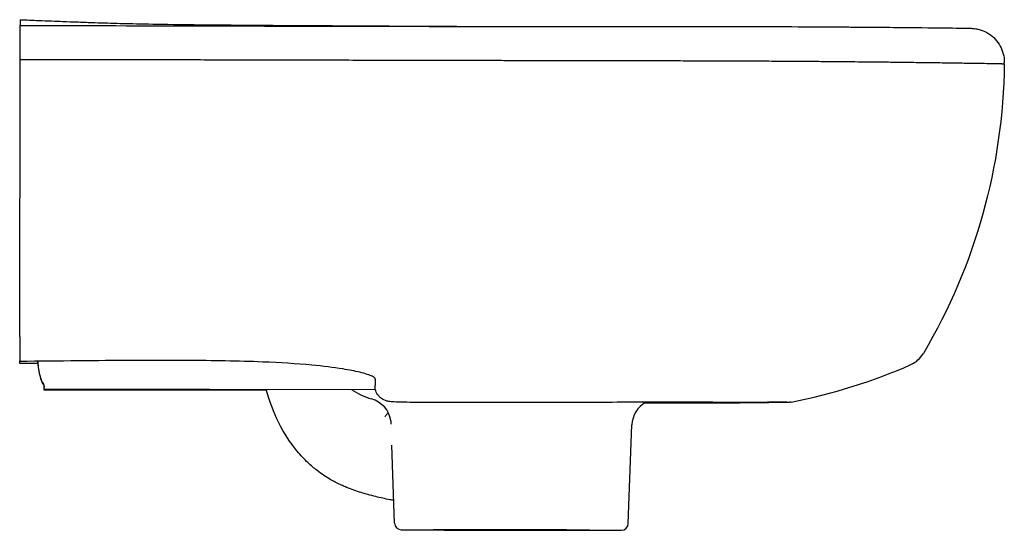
# Model space of a CAD drawing. Header units: millimetres. Extents: x -2 to 290, y -19 to 850.
# Tile 2 of 2: x 0 to 290, y 700 to 850. Entities that reach past the tile are written whole.
import ezdxf

# ---------------------------------------------------------------- set-up
doc = ezdxf.new("R2010")
doc.units = ezdxf.units.MM
doc.layers.add('GEB-KONTUR-A', color=5, linetype='CONTINUOUS')

msp = doc.modelspace()

# ---------------------------------------------------------------- linework, layer by layer
at = {"layer": 'GEB-KONTUR-A', "ltscale": 25}
for p, q in [((0, 850.24), (0, 848.55)), ((-0.02, 838.56), (0, 848.54)), ((0, 848.55), (0, 848.54)), ((-0.17, 756.94), (-0.02, 838.56)), ((-0.17, 756.94), (-0.19, 749.74)), ((-0.19, 749.25), (-0.19, 749.6)), ((5.12, 749.72), (5.12, 749.72)), ((5.16, 749.72), (5.16, 749.72)), ((6.61, 743.38), (6.61, 743)), ((104.4, 745.38), (104.4, 745.38)), ((7, 741.14), (7, 741.64)), ((104.65, 741.26), (7, 741.44)), ((72.5, 741.02), (7, 741.14)), ((179.18, 701.82), (180.25, 730.9)), ((110.27, 701.95), (109.51, 724.89)), ((109.51, 724.89), (109.51, 724.89))]:
    msp.add_line(p, q, dxfattribs=at)
for centre, major_axis, ratio, start_param, end_param in [((279.99, 837.7), (10, -0.02), 0.999998, 6.239577, 6.282791), ((259.23, 756), (-8, -0.05), 0.999998, 1.978558, 2.604599), ((195.21, 901.31), (-166.79, 0.75), 0.999998, 1.768286, 1.990296), ((108.93, 757.56), (-9.94, -17.08), 1, 6.208224, 6.532876), ((101.31, 730.86), (8, -0.04), 0.999998, 0.16945, 1.296072), ((188.24, 730.6), (-8, 0), 0.999998, 5.225848, 6.246229), ((94.5, 730.43), (14.83, 0.62), 0.788256, 0.007285, 0.097331), ((144.78, 730.96), (35.47, -0.06), 0.001389, 6.283136, 6.283201), ((107.77, 701.04), (2.06, 7.73), 0.857713, 6.283165, 6.283184), ((112.27, 702.02), (-2, 0), 0.999998, 0.03491, 1.570796), ((144.72, 699.96), (32.45, -0.06), 0.001854, 3.141591, 6.283187), ((177.18, 701.9), (2, 0), 0.999998, 4.712391, 6.248276)]:
    msp.add_ellipse(centre, major_axis=major_axis, ratio=ratio, start_param=start_param, end_param=end_param, dxfattribs=at)
for points, knots in [([(0, 850.24), (1.86, 850.16), (3.66, 850.09), (8.13, 849.91), (10.56, 849.82), (14.08, 849.68), (15.38, 849.63), (18.31, 849.52), (19.69, 849.47), (23.65, 849.33), (25.87, 849.26), (33, 849.07), (38.63, 848.94), (51.95, 848.78), (55.73, 848.74), (65.84, 848.64), (72.68, 848.59), (86.81, 848.51), (94.19, 848.47), (101.65, 848.44)], [0, 0, 0, 0, 0.608277, 0.608277, 1.628508, 1.628508, 2.493673, 2.493673, 3.900899, 3.900899, 6.897616, 6.897616, 11.928797, 11.928797, 13.571391, 13.571391, 15.901984, 15.901984, 18.183228, 18.183228, 18.183228, 18.183228]), ([(0, 848.54), (33.34, 848.49), (66.81, 848.38), (127.31, 848.26), (154.93, 848.25), (194.29, 848.26), (207.86, 848.26), (230.1, 848.18), (239.35, 848.13), (254.49, 848.01), (260.69, 847.95), (270.56, 847.85), (274.31, 847.81), (277.96, 847.76), (278.85, 847.75), (279.78, 847.73), (280, 847.72), (280.42, 847.7), (280.53, 847.7), (281.1, 847.64), (281.3, 847.62), (281.73, 847.55), (281.88, 847.53), (282.37, 847.42), (282.76, 847.32), (283.9, 846.94), (284.68, 846.57), (286.09, 845.67), (286.75, 845.12), (287.89, 843.89), (288.38, 843.2), (289.16, 841.76), (289.46, 841), (289.88, 839.4), (289.99, 838.54), (289.99, 837.68)], [0, 0, 0, 0, 10.003959, 10.003959, 18.233025, 18.233025, 22.874731, 22.874731, 26.718357, 26.718357, 30.294374, 30.294374, 33.854809, 33.854809, 35.623297, 35.623297, 36.466656, 36.466656, 36.887416, 36.887416, 37.031299, 37.031299, 37.094231, 37.094231, 37.221546, 37.221546, 37.475332, 37.475332, 37.727314, 37.727314, 37.979248, 37.979248, 38.219994, 38.219994, 38.476459, 38.476459, 38.476459, 38.476459]), ([(101.64, 848.44), (102.42, 848.43), (103.34, 848.43), (105.32, 848.41), (106.3, 848.4), (109.1, 848.38), (111.09, 848.37), (115.41, 848.34), (117.8, 848.33), (123.36, 848.3), (126.61, 848.29), (134.93, 848.27), (140.03, 848.26), (145, 848.26)], [0, 0, 0, 0, 0.560889, 0.560889, 0.993969, 0.993969, 1.681461, 1.681461, 2.412188, 2.412188, 3.376621, 3.376621, 4.911005, 4.911005, 4.911005, 4.911005]), ([(145, 848.26), (159.6, 848.25), (173.99, 848.26), (192.06, 848.26), (196.53, 848.26), (200.89, 848.26)], [0, 0, 0, 0, 4.508871, 4.508871, 6.026108, 6.026108, 6.026108, 6.026108]), ([(238.87, 848.13), (241.4, 848.11), (244.04, 848.09), (247.39, 848.07), (248.1, 848.06), (248.81, 848.05)], [0.60665788, 0.60665788, 0.60665788, 0.60665788, 0.65159732, 0.65159732, 0.66363211, 0.66363211, 0.66363211, 0.66363211]), ([(-0.02, 838.56), (6.12, 838.55), (14.18, 838.54), (23.49, 838.53), (27.05, 838.52), (30.8, 838.52), (34.68, 838.51), (35.03, 838.51), (35.38, 838.51), (35.73, 838.51), (40.95, 838.5), (46.42, 838.48), (52.02, 838.47), (57.76, 838.46), (63.64, 838.45), (69.55, 838.43), (70.49, 838.43), (71.43, 838.43), (72.37, 838.43), (74.58, 838.42), (76.78, 838.42), (78.99, 838.41), (81.83, 838.4), (84.65, 838.4), (87.45, 838.39), (93.77, 838.38), (99.97, 838.36), (105.89, 838.35), (106.95, 838.35), (108, 838.34), (109.03, 838.34), (109.85, 838.34), (110.66, 838.34), (111.46, 838.34), (112.78, 838.33), (114.08, 838.33), (115.37, 838.33), (118.72, 838.32), (121.95, 838.31), (125.03, 838.31), (125.74, 838.31), (126.44, 838.3), (127.14, 838.3), (129.86, 838.3), (132.46, 838.29), (134.9, 838.29), (135.68, 838.29), (136.46, 838.28), (137.21, 838.28), (138.15, 838.28), (139.05, 838.28), (139.91, 838.28), (141.66, 838.27), (143.29, 838.27), (144.98, 838.27), (145.6, 838.27), (146.23, 838.27), (146.88, 838.26), (148.16, 838.26), (149.56, 838.26), (151.06, 838.26), (152.98, 838.25), (155.06, 838.25), (157.25, 838.25), (158.01, 838.25), (158.77, 838.24), (159.55, 838.24), (161.25, 838.24), (163.01, 838.24), (164.81, 838.23), (166.48, 838.23), (168.19, 838.23), (169.91, 838.23), (171.21, 838.22), (172.52, 838.22), (173.83, 838.22), (176.22, 838.21), (178.61, 838.21), (180.96, 838.21), (181.58, 838.21), (182.2, 838.2), (182.82, 838.2), (184.5, 838.2), (186.15, 838.2), (187.76, 838.19), (190.41, 838.19), (192.95, 838.18), (195.31, 838.17), (195.49, 838.17), (195.67, 838.17), (195.84, 838.17), (197.83, 838.17), (199.63, 838.16), (201.28, 838.16), (203.72, 838.15), (205.84, 838.14), (207.74, 838.14), (209.94, 838.13), (212.12, 838.12), (214.28, 838.11), (216.71, 838.1), (219.11, 838.09), (221.47, 838.07), (223.2, 838.06), (224.91, 838.05), (226.6, 838.04), (228.98, 838.03), (231.32, 838.01), (233.61, 837.99), (235.13, 837.98), (236.63, 837.97), (238.11, 837.96), (240.44, 837.94), (242.72, 837.92), (244.92, 837.9), (244.94, 837.9), (244.96, 837.9), (244.97, 837.9), (246.22, 837.88), (247.47, 837.87), (248.67, 837.86), (249.63, 837.85), (250.57, 837.84), (251.46, 837.83)], [0, 0, 0, 0, 0.0512, 0.0512, 0.0512, 0.0707459, 0.0707459, 0.0707459, 0.0724885, 0.0724885, 0.0724885, 0.0986141, 0.0986141, 0.0986141, 0.1254088, 0.1254088, 0.1254088, 0.1296633, 0.1296633, 0.1296633, 0.1396736, 0.1396736, 0.1396736, 0.1525727, 0.1525727, 0.1525727, 0.1816368, 0.1816368, 0.1816368, 0.1868084, 0.1868084, 0.1868084, 0.1908736, 0.1908736, 0.1908736, 0.1975596, 0.1975596, 0.1975596, 0.2150281, 0.2150281, 0.2150281, 0.2190674, 0.2190674, 0.2190674, 0.2349098, 0.2349098, 0.2349098, 0.2400256, 0.2400256, 0.2400256, 0.2464102, 0.2464102, 0.2464102, 0.2593806, 0.2593806, 0.2593806, 0.2641848, 0.2641848, 0.2641848, 0.2736578, 0.2736578, 0.2736578, 0.2857451, 0.2857451, 0.2857451, 0.2898861, 0.2898861, 0.2898861, 0.298974, 0.298974, 0.298974, 0.3074822, 0.3074822, 0.3074822, 0.3139219, 0.3139219, 0.3139219, 0.3256922, 0.3256922, 0.3256922, 0.3288107, 0.3288107, 0.3288107, 0.3373197, 0.3373197, 0.3373197, 0.3513416, 0.3513416, 0.3513416, 0.3524069, 0.3524069, 0.3524069, 0.3644091, 0.3644091, 0.3644091, 0.3821209, 0.3821209, 0.3821209, 0.4026947, 0.4026947, 0.4026947, 0.4260033, 0.4260033, 0.4260033, 0.4431239, 0.4431239, 0.4431239, 0.4673773, 0.4673773, 0.4673773, 0.4835601, 0.4835601, 0.4835601, 0.5091723, 0.5091723, 0.5091723, 0.5093856, 0.5093856, 0.5093856, 0.5238573, 0.5238573, 0.5238573, 0.5353867, 0.5353867, 0.5353867, 0.5353867]), ([(251.46, 837.83), (252.35, 837.82), (253.01, 837.81), (253.56, 837.81), (253.96, 837.8), (254.3, 837.8), (254.63, 837.79), (254.86, 837.79), (255.09, 837.79), (255.33, 837.79), (256.02, 837.78), (256.78, 837.77), (257.97, 837.75), (258.03, 837.75), (258.1, 837.75), (258.16, 837.75), (260.04, 837.73), (262.18, 837.7), (264.05, 837.68), (264.2, 837.68), (264.34, 837.67), (264.49, 837.67), (265.17, 837.66), (265.84, 837.65), (266.49, 837.65), (268.57, 837.62), (270.52, 837.59), (272.34, 837.57), (272.77, 837.56), (273.2, 837.55), (273.62, 837.55), (275.5, 837.52), (277.22, 837.5), (278.79, 837.47), (279.03, 837.47), (279.27, 837.47), (279.51, 837.46), (279.79, 837.46), (280.06, 837.45), (280.33, 837.45), (281.64, 837.43), (282.86, 837.41), (283.78, 837.39), (283.82, 837.39), (283.85, 837.39), (283.89, 837.39), (283.96, 837.39), (284.04, 837.39), (284.11, 837.39), (285.1, 837.37), (285.76, 837.36), (286.26, 837.35), (286.71, 837.34), (287.03, 837.34), (287.28, 837.33), (287.32, 837.33), (287.35, 837.33), (287.38, 837.33), (287.45, 837.33), (287.52, 837.33), (287.58, 837.33), (287.93, 837.32), (288.16, 837.31), (288.41, 837.31), (288.66, 837.3), (288.92, 837.3), (289.22, 837.29), (289.25, 837.29), (289.29, 837.28), (289.32, 837.28), (289.32, 837.28), (289.33, 837.28), (289.33, 837.28), (289.53, 837.28), (289.73, 837.27), (289.85, 837.26), (289.93, 837.26), (289.98, 837.25), (289.98, 837.25)], [0.5353867, 0.5353867, 0.5353867, 0.5353867, 0.5470266, 0.5470266, 0.5470266, 0.5555194, 0.5555194, 0.5555194, 0.5617243, 0.5617243, 0.5617243, 0.5796786, 0.5796786, 0.5796786, 0.5806446, 0.5806446, 0.5806446, 0.6086696, 0.6086696, 0.6086696, 0.6108393, 0.6108393, 0.6108393, 0.6211126, 0.6211126, 0.6211126, 0.653699, 0.653699, 0.653699, 0.6615468, 0.6615468, 0.6615468, 0.6965005, 0.6965005, 0.6965005, 0.7019792, 0.7019792, 0.7019792, 0.7083945, 0.7083945, 0.7083945, 0.7399056, 0.7399056, 0.7399056, 0.7411625, 0.7411625, 0.7411625, 0.7438349, 0.7438349, 0.7438349, 0.7804841, 0.7804841, 0.7804841, 0.8133206, 0.8133206, 0.8133206, 0.8179735, 0.8179735, 0.8179735, 0.82767, 0.82767, 0.82767, 0.8842931, 0.8842931, 0.8842931, 0.9386513, 0.9386513, 0.9386513, 0.9444788, 0.9444788, 0.9444788, 0.9453084, 0.9453084, 0.9453084, 0.9803984, 0.9803984, 0.9803984, 1, 1, 1, 1]), ([(104.54, 744.69), (104.54, 744.69), (104.51, 744.72), (104.3, 744.88), (104.08, 745.03), (103.02, 745.55), (101.7, 746), (98.6, 746.75), (96.9, 747.08), (92.3, 747.82), (89.18, 748.2), (81.38, 748.93), (76.48, 749.22), (64.22, 749.73), (56.67, 749.84), (38.5, 749.95), (27.78, 749.86), (11.33, 749.71), (5.57, 749.65), (-0.19, 749.6)], [1.570573, 1.570573, 1.570573, 1.570573, 1.980464, 1.980464, 2.453137, 2.453137, 3.328648, 3.328648, 4.080662, 4.080662, 5.203504, 5.203504, 6.759665, 6.759665, 9.035758, 9.035758, 12.243249, 12.243249, 13.970842, 13.970842, 13.970842, 13.970842]), ([(-0.19, 749.66), (-0.19, 749.68), (-0.19, 749.69), (-0.19, 749.72), (-0.19, 749.73), (-0.19, 749.74)], [-0.04294325, -0.04294325, -0.04294325, -0.04294325, -0.02147213, -0.02147213, -0.000001, -0.000001, -0.000001, -0.000001]), ([(-0.19, 748.98), (-0.19, 748.98), (-0.19, 748.98), (-0.19, 748.99), (-0.19, 749.08), (-0.19, 749.25)], [-0.1487774, -0.1487774, -0.1487774, -0.1487774, -0.1378087, -0.1378087, -0.000001, -0.000001, -0.000001, -0.000001]), ([(5.13, 749.64), (5.16, 749.2), (5.2, 748.81), (5.33, 747.49), (5.4, 746.98), (5.76, 745.02), (6.08, 743.93), (6.57, 743.05)], [-3.409705, -3.409705, -3.409705, -3.409705, -3.106267, -3.106267, -2.007069, -2.007069, -0.000002, -0.000002, -0.000002, -0.000002]), ([(6.58, 743.43), (6.03, 744.44), (5.69, 745.67), (5.3, 748.19), (5.23, 749.02), (5.19, 749.46), (5.18, 749.55), (5.17, 749.65)], [-2.320779, -2.320779, -2.320779, -2.320779, -1.58597, -1.58597, -1.12153, -1.12153, -0.992218, -0.992218, -0.992218, -0.992218]), ([(6.57, 743.05), (6.58, 743.04), (6.59, 743.03), (6.6, 743.01), (6.6, 743), (6.61, 743)], [-0.04102083, -0.04102083, -0.04102083, -0.04102083, -0.02051342, -0.02051342, 0, 0, 0, 0]), ([(6.61, 743.38), (6.6, 743.39), (6.6, 743.4), (6.59, 743.41), (6.58, 743.42), (6.58, 743.43)], [-0.04101873, -0.04101873, -0.04101873, -0.04101873, -0.02051048, -0.02051048, -0.00000212, -0.00000212, -0.00000212, -0.00000212]), ([(7, 742.35), (7, 742.51), (6.97, 742.68), (6.86, 743.04), (6.75, 743.23), (6.61, 743.38)], [-0.6219722, -0.6219722, -0.6219722, -0.6219722, -0.3357951, -0.3357951, 0, 0, 0, 0]), ([(6.61, 743), (6.75, 742.85), (6.85, 742.67), (6.97, 742.32), (7, 742.15), (7, 742)], [-0.8625491, -0.8625491, -0.8625491, -0.8625491, -0.3968716, -0.3968716, -0.0003704, -0.0003704, -0.0003704, -0.0003704]), ([(104.55, 744.35), (104.58, 743.84), (104.57, 743.37), (104.54, 742.81), (104.53, 742.71), (104.52, 742.5), (104.51, 742.41), (104.51, 742.25), (104.51, 742.19), (104.51, 742.13)], [-18.69108, -18.69108, -18.69108, -18.69108, -17.896376, -17.896376, -17.72672, -17.72672, -17.532391, -17.532391, -17.405015, -17.405015, -17.405015, -17.405015]), ([(7, 741.44), (7, 741.44), (7, 741.47), (7, 741.53), (7, 741.56), (7, 741.63), (7, 741.66), (7, 741.75), (7, 741.85), (7, 742.09), (7, 742.21), (7, 742.35)], [0.8360478, 0.8360478, 0.8360478, 0.8360478, 0.8573644, 0.8573644, 0.8787389, 0.8787389, 0.9043883, 0.9043883, 0.9575749, 0.9575749, 1, 1, 1, 1]), ([(94.29, 713.31), (93.31, 713.76), (92.31, 714.27), (90.73, 715.19), (90.07, 715.59), (88.77, 716.47), (88.1, 716.96), (86.52, 718.19), (85.66, 718.94), (83.67, 720.83), (82.61, 721.97), (79.52, 725.68), (77.69, 728.52), (74.65, 734.63), (73.42, 737.95), (72.41, 741.32)], [0, 0, 0, 0, 0.35239, 0.35239, 0.586542, 0.586542, 0.847781, 0.847781, 1.208165, 1.208165, 1.688399, 1.688399, 2.691722, 2.691722, 3.749284, 3.749284, 3.749284, 3.749284]), ([(226.19, 737.55), (226.19, 737.55), (226.1, 737.55), (225.54, 737.56), (224.63, 737.58), (220.97, 737.57), (217.38, 737.53), (208.41, 737.53), (202.54, 737.57), (188.86, 737.59), (181.04, 737.57), (164.88, 737.52), (156.43, 737.52), (138.19, 737.55), (128.3, 737.48), (116.05, 737.54), (113.57, 737.55), (110.54, 737.64), (109.87, 737.66), (108.8, 737.76), (108.39, 737.84), (107.43, 738.1), (106.89, 738.35), (106.11, 738.91), (105.84, 739.15), (105.21, 739.89), (104.91, 740.44), (104.59, 741.4), (104.53, 741.81), (104.51, 742.13)], [0.878469, 0.878469, 0.878469, 0.878469, 1.344908, 1.344908, 2.816464, 2.816464, 5.196052, 5.196052, 7.888534, 7.888534, 10.515903, 10.515903, 13.076117, 13.076117, 16.02964, 16.02964, 16.76515, 16.76515, 16.981122, 16.981122, 17.134027, 17.134027, 17.36156, 17.36156, 17.493231, 17.493231, 17.724297, 17.724297, 17.921684, 17.921684, 17.921684, 17.921684]), ([(227.19, 737.61), (227.1, 737.59), (227.03, 737.58), (226.9, 737.57), (226.85, 737.56), (226.71, 737.55), (226.66, 737.54), (226.46, 737.53), (226.35, 737.53), (225.75, 737.51), (225, 737.51), (221.54, 737.47), (217.65, 737.39), (208.23, 737.33), (202.37, 737.35), (191.87, 737.33), (187.96, 737.32), (183.86, 737.3)], [0, 0, 0, 0, 0.050721, 0.050721, 0.117894, 0.117894, 0.268037, 0.268037, 0.717782, 0.717782, 2.070819, 2.070819, 4.682557, 4.682557, 7.356901, 7.356901, 8.756673, 8.756673, 8.756673, 8.756673]), ([(108.4, 734.58), (108.27, 734.38), (108.12, 734.18), (107.96, 733.98), (107.84, 733.83), (107.72, 733.68), (107.58, 733.53), (107.52, 733.46), (107.46, 733.39), (107.4, 733.33)], [0.0082701, 0.0082701, 0.0082701, 0.0082701, 0.1250183, 0.1250183, 0.1250183, 0.2120629, 0.2120629, 0.2120629, 0.2500251, 0.2500251, 0.2500251, 0.2500251]), ([(94.36, 713.28), (94.35, 713.28), (94.34, 713.28), (94.34, 713.29), (94.32, 713.29), (94.31, 713.3), (94.29, 713.31)], [0.41129489, 0.41129489, 0.41129489, 0.41129489, 0.41172099, 0.41172099, 0.41172099, 0.412677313, 0.412677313, 0.412677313, 0.412677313]), ([(110.05, 708.64), (109.66, 708.72), (109.27, 708.79), (107.5, 709.15), (106.15, 709.45), (104, 709.98), (103.2, 710.18), (101.91, 710.54), (101.44, 710.67), (99.57, 711.23), (98.14, 711.72), (96.34, 712.42), (95.94, 712.58), (95.15, 712.92), (94.75, 713.1), (94.36, 713.28)], [0.301274, 0.301274, 0.301274, 0.301274, 0.436248, 0.436248, 0.922859, 0.922859, 1.183364, 1.183364, 1.33198, 1.33198, 1.781296, 1.781296, 1.911362, 1.911362, 2.041256, 2.041256, 2.041256, 2.041256]), ([(167.72, 699.92), (167.72, 699.92), (167.12, 699.93), (165.97, 699.93), (165.53, 699.94), (165.01, 699.94), (164.42, 699.94), (163.46, 699.95), (162.3, 699.95), (160.99, 699.96), (160.26, 699.96), (159.48, 699.96), (158.66, 699.97), (157.08, 699.97), (155.35, 699.98), (153.52, 699.98), (151.5, 699.99), (149.37, 699.99), (147.2, 700), (146.38, 700), (145.55, 700), (144.72, 700), (142.08, 700.01), (139.45, 700.01), (136.96, 700.01), (136.61, 700.01), (136.27, 700.01), (135.92, 700.01), (133.14, 700.02), (130.59, 700.02), (128.46, 700.02), (127.9, 700.02), (127.38, 700.02), (126.89, 700.02), (125.48, 700.02), (124.33, 700.02), (123.47, 700.01), (122.32, 700.01), (121.72, 700.01), (121.72, 700)], [0, 0, 0, 0, 0.125, 0.125, 0.125, 0.1728, 0.1728, 0.1728, 0.249999, 0.249999, 0.249999, 0.2928, 0.2928, 0.2928, 0.375001, 0.375001, 0.375001, 0.4656, 0.4656, 0.4656, 0.5, 0.5, 0.5, 0.6096, 0.6096, 0.6096, 0.625, 0.625, 0.625, 0.75, 0.75, 0.75, 0.7824, 0.7824, 0.7824, 0.875, 0.875, 0.875, 1, 1, 1, 1]), ([(121.72, 700), (121.72, 700), (122.32, 699.99), (123.47, 699.98), (123.91, 699.98), (124.43, 699.98), (125.03, 699.97), (125.99, 699.97), (127.14, 699.96), (128.46, 699.96), (128.84, 699.96), (129.25, 699.96), (129.66, 699.95), (131.53, 699.95), (133.65, 699.94), (135.92, 699.93), (136.85, 699.93), (137.81, 699.93), (138.78, 699.93), (140.72, 699.92), (142.72, 699.92), (144.72, 699.92), (145.61, 699.91), (146.49, 699.91), (147.37, 699.91), (149.48, 699.91), (151.56, 699.9), (153.52, 699.9), (154.76, 699.9), (155.96, 699.9), (157.09, 699.9), (158.5, 699.9), (159.81, 699.9), (160.99, 699.9), (161.85, 699.9), (162.65, 699.9), (163.36, 699.9), (164.41, 699.9), (165.29, 699.9), (165.97, 699.9), (166.39, 699.9), (166.74, 699.9), (167.01, 699.91), (167.48, 699.91), (167.72, 699.91), (167.72, 699.92)], [0, 0, 0, 0, 0.125, 0.125, 0.125, 0.1728, 0.1728, 0.1728, 0.25, 0.25, 0.25, 0.2728, 0.2728, 0.2728, 0.375, 0.375, 0.375, 0.4168, 0.4168, 0.4168, 0.5, 0.5, 0.5, 0.5368, 0.5368, 0.5368, 0.625, 0.625, 0.625, 0.6808, 0.6808, 0.6808, 0.75, 0.75, 0.75, 0.8008, 0.8008, 0.8008, 0.875, 0.875, 0.875, 0.9208, 0.9208, 0.9208, 1, 1, 1, 1])]:
    msp.add_open_spline(points, degree=3, knots=knots, dxfattribs=at)
for points in [[(289.98, 837.25), (289.51, 806.72), (281.57, 778.28), (266.13, 751.95)], [(-0.19, 749.59), (-0.19, 749.59), (-0.19, 749.62), (-0.19, 749.66)], [(5.18, 749.03), (3.39, 749.01), (1.6, 748.99), (-0.19, 748.98)], [(104.55, 744.35), (104.54, 744.5), (104.52, 744.64), (104.5, 744.71)], [(227.19, 737.61), (227.19, 737.61), (227.2, 737.61), (227.2, 737.61)], [(110.05, 708.7), (109.97, 708.73), (109.9, 708.75), (109.83, 708.77)]]:
    msp.add_open_spline(points, degree=3, dxfattribs=at)

doc.saveas('drawing.dxf')
